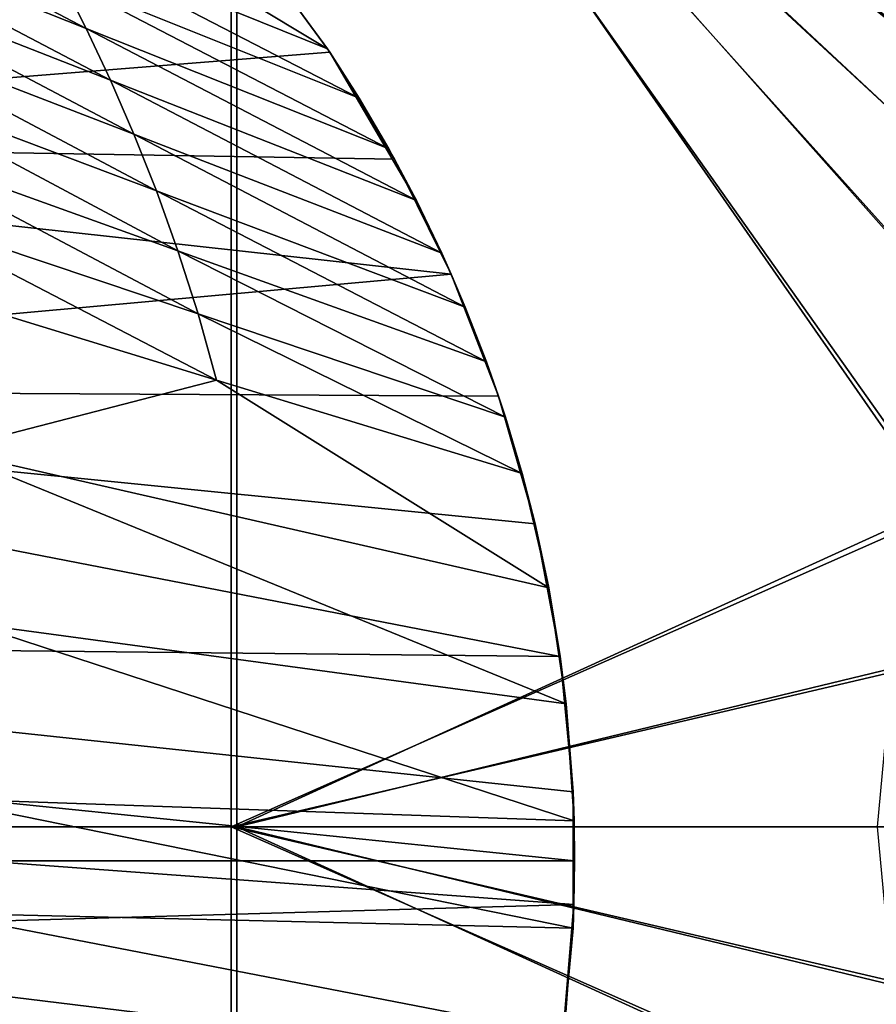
# Model space of a CAD drawing. Header units: metres. Extents: x 0 to 808, y -804 to 0.
# Tile 38 of 124: x 159 to 301, y -431 to -269. Entities that reach past the tile are written whole.
import ezdxf

# ---------------------------------------------------------------- set-up
doc = ezdxf.new("R2010")
doc.units = ezdxf.units.M

msp = doc.modelspace()

# ---------------------------------------------------------------- linework, layer by layer
at = {"layer": 'top'}
for points in [[(198.764145, -258.215485, 628.134583), (210.172287, -273.818176, 628.134583), (153.472748, -239.742722, 508.401031)], [(153.472748, -239.742722, 508.401031), (210.172287, -273.818176, 628.134583), (162.067612, -254.396271, 495.760223)], [(120.542145, -250.623581, 339.466614), (117.173256, -242.546356, 351.239136), (170.415314, -270.45575, 483.800598)], [(170.415314, -270.45575, 483.800598), (117.173256, -242.546356, 351.239136), (166.284714, -262.248779, 489.686859)], [(29.768875, -288.847198, 664.00946), (198.764893, -258.214905, 664.00946), (43.095268, -249.221008, 664.00946)], [(124.017822, -259.211792, 328.093628), (120.542145, -250.623581, 339.466614), (174.42955, -279.013275, 478.114075)], [(174.42955, -279.013275, 478.114075), (120.542145, -250.623581, 339.466614), (170.415314, -270.45575, 483.800598)], [(210.172287, -273.818176, 628.134583), (215.396179, -281.951202, 628.134583), (162.067612, -254.396271, 495.760223)], [(162.067612, -254.396271, 495.760223), (215.396179, -281.951202, 628.134583), (166.284714, -262.248779, 489.686859)], [(210.56662, -274.406494, 664.00946), (198.764893, -258.214905, 664.00946), (29.768875, -288.847198, 664.00946)], [(127.544113, -268.311981, 317.142151), (124.017822, -259.211792, 328.093628), (178.295639, -287.914978, 472.638367)], [(178.295639, -287.914978, 472.638367), (124.017822, -259.211792, 328.093628), (174.42955, -279.013275, 478.114075)], [(210.172287, -273.818176, 628.134583), (198.764145, -258.215485, 628.134583), (198.764893, -258.214905, 662.00946)], [(210.56662, -274.406494, 664.00946), (210.56662, -274.406494, 662.00946), (198.764893, -258.214905, 664.00946)], [(210.56662, -274.406494, 662.00946), (198.764893, -258.214905, 662.00946), (198.764893, -258.214905, 664.00946)], [(210.56662, -274.406494, 662.00946), (210.172287, -273.818176, 628.134583), (198.764893, -258.214905, 662.00946)], [(215.396179, -281.951202, 628.134583), (220.288483, -290.287903, 628.134583), (166.284714, -262.248779, 489.686859)], [(166.284714, -262.248779, 489.686859), (220.288483, -290.287903, 628.134583), (170.415314, -270.45575, 483.800598)], [(131.103073, -278.071655, 306.790405), (127.544113, -268.311981, 317.142151), (182.001221, -297.227509, 467.462463)], [(182.001221, -297.227509, 467.462463), (127.544113, -268.311981, 317.142151), (178.295639, -287.914978, 472.638367)], [(220.288483, -290.287903, 628.134583), (224.841263, -298.814789, 628.134583), (170.415314, -270.45575, 483.800598)], [(170.415314, -270.45575, 483.800598), (224.841263, -298.814789, 628.134583), (174.42955, -279.013275, 478.114075)], [(215.396179, -281.951202, 628.134583), (210.172287, -273.818176, 628.134583), (210.56662, -274.406494, 662.00946)], [(221.249649, -292.019958, 664.00946), (210.56662, -274.406494, 664.00946), (29.768875, -288.847198, 664.00946)], [(221.249649, -292.019958, 664.00946), (221.249649, -292.019958, 662.00946), (210.56662, -274.406494, 664.00946)], [(221.249649, -292.019958, 662.00946), (210.56662, -274.406494, 662.00946), (210.56662, -274.406494, 664.00946)], [(220.288483, -290.287903, 628.134583), (210.56662, -274.406494, 662.00946), (224.841263, -298.814789, 628.134583)], [(210.56662, -274.406494, 662.00946), (221.249649, -292.019958, 662.00946), (224.841263, -298.814789, 628.134583)], [(220.288483, -290.287903, 628.134583), (215.396179, -281.951202, 628.134583), (210.56662, -274.406494, 662.00946)], [(134.703186, -288.813934, 297.480408), (131.103073, -278.071655, 306.790405), (185.547409, -307.105316, 462.807495)], [(185.547409, -307.105316, 462.807495), (131.103073, -278.071655, 306.790405), (182.001221, -297.227509, 467.462463)], [(224.841263, -298.814789, 628.134583), (229.047165, -307.517975, 628.134583), (174.42955, -279.013275, 478.114075)], [(174.42955, -279.013275, 478.114075), (229.047165, -307.517975, 628.134583), (178.295639, -287.914978, 472.638367)], [(229.047165, -307.517975, 628.134583), (232.899368, -316.383392, 628.134583), (178.295639, -287.914978, 472.638367)], [(178.295639, -287.914978, 472.638367), (232.899368, -316.383392, 628.134583), (182.001221, -297.227509, 467.462463)], [(29.768875, -288.847198, 664.00946), (21.542166, -329.835785, 664.00946), (230.589355, -310.950531, 664.00946)], [(221.249649, -292.019958, 664.00946), (29.768875, -288.847198, 664.00946), (230.589355, -310.950531, 664.00946)], [(138.237549, -300.501007, 289.359711), (134.703186, -288.813934, 297.480408), (188.877899, -317.522125, 458.747131)], [(188.877899, -317.522125, 458.747131), (134.703186, -288.813934, 297.480408), (185.547409, -307.105316, 462.807495)], [(230.589355, -310.950531, 664.00946), (230.589355, -310.950531, 662.00946), (221.249649, -292.019958, 664.00946)], [(230.589355, -310.950531, 662.00946), (221.249649, -292.019958, 662.00946), (221.249649, -292.019958, 664.00946)], [(224.841263, -298.814789, 628.134583), (221.249649, -292.019958, 662.00946), (230.589355, -310.950531, 662.00946)], [(232.899368, -316.383392, 628.134583), (236.391617, -325.396698, 628.134583), (182.001221, -297.227509, 467.462463)], [(182.001221, -297.227509, 467.462463), (236.391617, -325.396698, 628.134583), (185.547409, -307.105316, 462.807495)], [(230.589355, -310.950531, 662.00946), (229.047165, -307.517975, 628.134583), (224.841263, -298.814789, 628.134583)], [(191.929916, -328.413818, 455.315308), (141.585587, -313.019409, 282.496033), (138.237549, -300.501007, 289.359711)], [(191.929916, -328.413818, 455.315308), (138.237549, -300.501007, 289.359711), (188.877899, -317.522125, 458.747131)], [(236.391617, -325.396698, 628.134583), (239.518265, -334.543243, 628.134583), (185.547409, -307.105316, 462.807495)], [(185.547409, -307.105316, 462.807495), (239.518265, -334.543243, 628.134583), (188.877899, -317.522125, 458.747131)], [(232.899368, -316.383392, 628.134583), (229.047165, -307.517975, 628.134583), (230.589355, -310.950531, 662.00946)], [(230.589355, -310.950531, 664.00946), (21.542166, -329.835785, 664.00946), (238.372452, -331.049225, 664.00946)], [(238.372452, -331.049225, 664.00946), (238.372452, -331.049225, 662.00946), (230.589355, -310.950531, 664.00946)], [(238.372452, -331.049225, 662.00946), (230.589355, -310.950531, 662.00946), (230.589355, -310.950531, 664.00946)], [(238.372452, -331.049225, 662.00946), (232.899368, -316.383392, 628.134583), (230.589355, -310.950531, 662.00946)], [(147.297379, -339.955139, 272.483185), (141.585587, -313.019409, 282.496033), (191.929916, -328.413818, 455.315308)], [(238.372452, -331.049225, 662.00946), (236.391617, -325.396698, 628.134583), (232.899368, -316.383392, 628.134583)], [(239.518265, -334.543243, 628.134583), (242.274231, -343.808228, 628.134583), (188.877899, -317.522125, 458.747131)], [(188.877899, -317.522125, 458.747131), (242.274231, -343.808228, 628.134583), (191.929916, -328.413818, 455.315308)], [(239.518265, -334.543243, 628.134583), (236.391617, -325.396698, 628.134583), (238.372452, -331.049225, 662.00946)], [(246.656921, -362.63324, 628.134583), (147.297379, -339.955139, 272.483185), (191.929916, -328.413818, 455.315308)], [(242.274231, -343.808228, 628.134583), (246.656921, -362.63324, 628.134583), (191.929916, -328.413818, 455.315308)], [(21.542166, -329.835785, 664.00946), (18.532249, -371.533875, 664.009521), (248.535645, -373.943726, 664.00946)], [(21.542166, -329.835785, 664.00946), (244.407547, -352.123993, 664.00946), (238.372452, -331.049225, 664.00946)], [(244.407547, -352.123993, 664.00946), (21.542166, -329.835785, 664.00946), (248.535645, -373.943726, 664.00946)], [(244.407547, -352.123993, 664.00946), (244.407547, -352.123993, 662.00946), (238.372452, -331.049225, 664.00946)], [(244.407547, -352.123993, 662.00946), (238.372452, -331.049225, 662.00946), (238.372452, -331.049225, 664.00946)], [(244.407547, -352.123993, 662.00946), (239.518265, -334.543243, 628.134583), (238.372452, -331.049225, 662.00946)], [(244.407547, -352.123993, 662.00946), (242.274231, -343.808228, 628.134583), (239.518265, -334.543243, 628.134583)], [(151.214111, -368.448395, 266.828857), (147.297379, -339.955139, 272.483185), (249.511292, -381.749786, 628.134583)], [(147.297379, -339.955139, 272.483185), (246.656921, -362.63324, 628.134583), (249.511292, -381.749786, 628.134583)], [(246.656921, -362.63324, 628.134583), (242.274231, -343.808228, 628.134583), (244.407547, -352.123993, 662.00946)], [(248.535645, -373.943726, 664.00946), (248.535645, -373.943726, 662.00946), (244.407547, -352.123993, 664.00946)], [(248.535645, -373.943726, 662.00946), (244.407547, -352.123993, 662.00946), (244.407547, -352.123993, 664.00946)], [(248.535645, -373.943726, 662.00946), (246.656921, -362.63324, 628.134583), (244.407547, -352.123993, 662.00946)], [(249.511292, -381.749786, 628.134583), (246.656921, -362.63324, 628.134583), (248.535645, -373.943726, 662.00946)], [(153.045242, -397.627655, 264.606598), (151.214111, -368.448395, 266.828857), (250.818848, -401.033966, 628.134583)], [(151.214111, -368.448395, 266.828857), (249.511292, -381.749786, 628.134583), (250.818848, -401.033966, 628.134583)], [(248.535645, -373.943726, 664.00946), (18.532249, -371.533875, 664.009521), (250.639572, -396.245636, 664.00946)], [(18.532249, -371.533875, 664.009521), (250.65152, -418.744904, 664.00946), (250.639572, -396.245636, 664.00946)], [(18.532249, -371.533875, 664.009521), (20.811975, -413.274261, 664.009521), (250.65152, -418.744904, 664.00946)], [(250.639572, -396.245636, 664.00946), (250.639572, -396.245636, 662.00946), (248.535645, -373.943726, 664.00946)], [(250.639572, -396.245636, 662.00946), (248.535645, -373.943726, 662.00946), (248.535645, -373.943726, 664.00946)], [(250.639572, -396.245636, 662.00946), (249.511292, -381.749786, 628.134583), (248.535645, -373.943726, 662.00946)], [(250.818848, -401.033966, 628.134583), (249.511292, -381.749786, 628.134583), (250.639572, -396.245636, 662.00946)], [(250.65152, -418.744904, 664.00946), (250.65152, -418.744904, 662.00946), (250.639572, -396.245636, 664.00946)], [(250.65152, -418.744904, 662.00946), (250.639572, -396.245636, 662.00946), (250.639572, -396.245636, 664.00946)], [(250.65152, -418.744904, 662.00946), (250.818848, -401.033966, 628.134583), (250.639572, -396.245636, 662.00946)], [(153.172592, -407.625549, 264.485321), (153.045242, -397.627655, 264.606598), (250.909256, -407.622559, 628.134583)], [(153.045242, -397.627655, 264.606598), (250.818848, -401.033966, 628.134583), (250.909256, -407.622559, 628.134583)], [(250.909256, -407.622559, 628.134583), (250.818848, -401.033966, 628.134583), (250.65152, -418.744904, 662.00946)], [(250.800812, -414.838379, 628.134583), (153.026871, -417.627655, 264.74408), (153.172592, -407.625549, 264.485321)], [(250.909256, -407.622559, 628.134583), (250.800812, -414.838379, 628.134583), (153.172592, -407.625549, 264.485321)], [(250.800812, -414.838379, 628.134583), (250.909256, -407.622559, 628.134583), (250.65152, -418.744904, 662.00946)], [(20.811975, -413.274261, 664.009521), (248.557526, -441.146515, 664.00946), (250.65152, -418.744904, 664.00946)], [(248.557526, -441.146515, 664.00946), (20.811975, -413.274261, 664.009521), (244.398788, -463.15802, 664.00946)], [(20.811975, -413.274261, 664.009521), (28.320469, -454.400513, 664.009521), (244.398788, -463.15802, 664.00946)], [(250.800812, -414.838379, 628.134583), (249.195343, -436.260559, 628.134583), (153.026871, -417.627655, 264.74408)], [(250.65152, -418.744904, 662.00946), (248.557526, -441.146515, 662.00946), (250.800812, -414.838379, 628.134583)], [(248.557526, -441.146515, 662.00946), (249.195343, -436.260559, 628.134583), (250.800812, -414.838379, 628.134583)], [(249.195343, -436.260559, 628.134583), (150.935715, -447.12027, 268.270477), (153.026871, -417.627655, 264.74408)], [(248.557526, -441.146515, 664.00946), (248.557526, -441.146515, 662.00946), (250.65152, -418.744904, 664.00946)], [(248.557526, -441.146515, 662.00946), (250.65152, -418.744904, 662.00946), (250.65152, -418.744904, 664.00946)]]:
    msp.add_3dface(points, dxfattribs=at)
at = {"layer": 'top0123458'}
for points in [[(120.582596, -727.197693, 114.917824), (120.582596, -76.835205, 114.917824), (602.851624, -402.016144, 106.499786)], [(120.582596, -76.835205, 114.917824), (603.975037, -389.770264, 106.480179), (602.851624, -402.016144, 106.499786)], [(680.857727, -82.481476, 105.138191), (622.559387, -354.430237, 106.155792), (120.582596, -76.835205, 114.917824)], [(622.559387, -354.430237, 106.155792), (612.976318, -366.514282, 106.323059), (120.582596, -76.835205, 114.917824)], [(120.582596, -76.835205, 114.917824), (612.976318, -366.514282, 106.323059), (607.575745, -377.245148, 106.417328)], [(607.575745, -377.245148, 106.417328), (603.975037, -389.770264, 106.480179), (120.582596, -76.835205, 114.917824)], [(118.575203, -725.486145, 117.953323), (605.043579, -402.016144, 109.461983), (118.575211, -78.546761, 117.953323)], [(609.617432, -378.032806, 109.382149), (614.846802, -367.642334, 109.290871), (118.575211, -78.546761, 117.953323)], [(614.846802, -367.642334, 109.290871), (624.124634, -355.943359, 109.128922), (118.575211, -78.546761, 117.953323)], [(118.575211, -78.546761, 117.953323), (624.124634, -355.943359, 109.128922), (682.522278, -84.230042, 108.109589)], [(118.575211, -78.546761, 117.953323), (605.043579, -402.016144, 109.461983), (606.131226, -390.159637, 109.443001)], [(606.131226, -390.159637, 109.443001), (609.617432, -378.032806, 109.382149), (118.575211, -78.546761, 117.953323)], [(606.131226, -413.87265, 109.443001), (605.043579, -402.016144, 109.461983), (118.575203, -725.486145, 117.953323)], [(602.851624, -402.016144, 106.499786), (603.975037, -414.262024, 106.480179), (120.582596, -727.197693, 114.917824)], [(609.617432, -425.999451, 109.382149), (606.131226, -413.87265, 109.443001), (118.575203, -725.486145, 117.953323)], [(603.975037, -414.262024, 106.480179), (607.575745, -426.787109, 106.417328), (120.582596, -727.197693, 114.917824)], [(118.575203, -725.486145, 117.953323), (614.846802, -436.389954, 109.290871), (609.617432, -425.999451, 109.382149)], [(607.575745, -426.787109, 106.417328), (612.976318, -437.518005, 106.323059), (120.582596, -727.197693, 114.917824)]]:
    msp.add_3dface(points, dxfattribs=at)
at = {"layer": 'top0123459'}
for points in [[(194.333847, -183.24324, 2170), (155.078293, -102.274033, 2143.832275), (55.057476, -402.016327, 2077.158691)], [(57.672646, -402.016327, 2075.415527), (156.902939, -104.094284, 2141.562012), (195.279739, -183.24324, 2167.144043)], [(55.057476, -402.016327, 2077.158691), (194.333847, -402.016327, 2170), (194.333847, -183.24324, 2170)], [(195.279739, -183.24324, 2167.144043), (195.279739, -402.016327, 2167.144043), (57.672646, -402.016327, 2075.415527)], [(391.913391, -270.22525, 2170), (418.302765, -262.652039, 2170), (194.333847, -183.24324, 2170)], [(194.333847, -402.016327, 2170), (312.256042, -349.835175, 2170), (194.333847, -183.24324, 2170)], [(312.256042, -349.835175, 2170), (323.616211, -327.26709, 2170), (194.333847, -183.24324, 2170)], [(194.333847, -183.24324, 2170), (323.616211, -327.26709, 2170), (334.017487, -312.663696, 2170)], [(334.017487, -312.663696, 2170), (343.837189, -301.77774, 2170), (194.333847, -183.24324, 2170)], [(343.837189, -301.77774, 2170), (354.728943, -291.964569, 2170), (194.333847, -183.24324, 2170)], [(194.333847, -183.24324, 2170), (354.728943, -291.964569, 2170), (369.314484, -281.586884, 2170)], [(369.314484, -281.586884, 2170), (391.913391, -270.22525, 2170), (194.333847, -183.24324, 2170)], [(332.802887, -311.723969, 2167.144043), (322.301056, -326.474701, 2167.144043), (195.279739, -183.24324, 2167.144043)], [(322.301056, -326.474701, 2167.144043), (310.821747, -349.287262, 2167.144043), (195.279739, -183.24324, 2167.144043)], [(195.279739, -183.24324, 2167.144043), (310.821747, -349.287262, 2167.144043), (195.279739, -402.016327, 2167.144043)], [(391.287018, -268.821991, 2167.144043), (368.474457, -280.3013, 2167.144043), (195.279739, -183.24324, 2167.144043)], [(368.474457, -280.3013, 2167.144043), (353.723724, -290.803131, 2167.144043), (195.279739, -183.24324, 2167.144043)], [(195.279739, -183.24324, 2167.144043), (353.723724, -290.803131, 2167.144043), (342.721741, -300.721985, 2167.144043)], [(342.721741, -300.721985, 2167.144043), (332.802887, -311.723969, 2167.144043), (195.279739, -183.24324, 2167.144043)], [(304.667114, -376.220093, 2170), (312.256042, -349.835175, 2170), (194.333847, -402.016327, 2170)], [(310.821747, -349.287262, 2167.144043), (303.155945, -375.948944, 2167.144043), (195.279739, -402.016327, 2167.144043)], [(302.29953, -402.016327, 2170), (304.667114, -376.220093, 2170), (194.333847, -402.016327, 2170)], [(195.279739, -402.016327, 2167.144043), (303.155945, -375.948944, 2167.144043), (300.764282, -402.016327, 2167.144043)], [(194.333847, -402.016327, 2170), (55.057476, -402.016327, 2077.158691), (194.333847, -620.789429, 2170)], [(55.057476, -402.016327, 2077.158691), (155.078293, -701.758606, 2143.832275), (194.333847, -620.789429, 2170)], [(195.279739, -620.789429, 2167.144043), (156.902939, -699.938354, 2141.562012), (57.672646, -402.016327, 2075.415527)], [(57.672646, -402.016327, 2075.415527), (195.279739, -402.016327, 2167.144043), (195.279739, -620.789429, 2167.144043)], [(194.333847, -620.789429, 2170), (312.256042, -454.197479, 2170), (194.333847, -402.016327, 2170)], [(312.256042, -454.197479, 2170), (304.667114, -427.812561, 2170), (194.333847, -402.016327, 2170)], [(194.333847, -402.016327, 2170), (304.667114, -427.812561, 2170), (302.29953, -402.016327, 2170)], [(300.764282, -402.016327, 2167.144043), (303.155945, -428.08371, 2167.144043), (195.279739, -402.016327, 2167.144043)], [(303.155945, -428.08371, 2167.144043), (310.821747, -454.745392, 2167.144043), (195.279739, -402.016327, 2167.144043)], [(195.279739, -402.016327, 2167.144043), (310.821747, -454.745392, 2167.144043), (195.279739, -620.789429, 2167.144043)]]:
    msp.add_3dface(points, dxfattribs=at)

doc.saveas('drawing.dxf')
